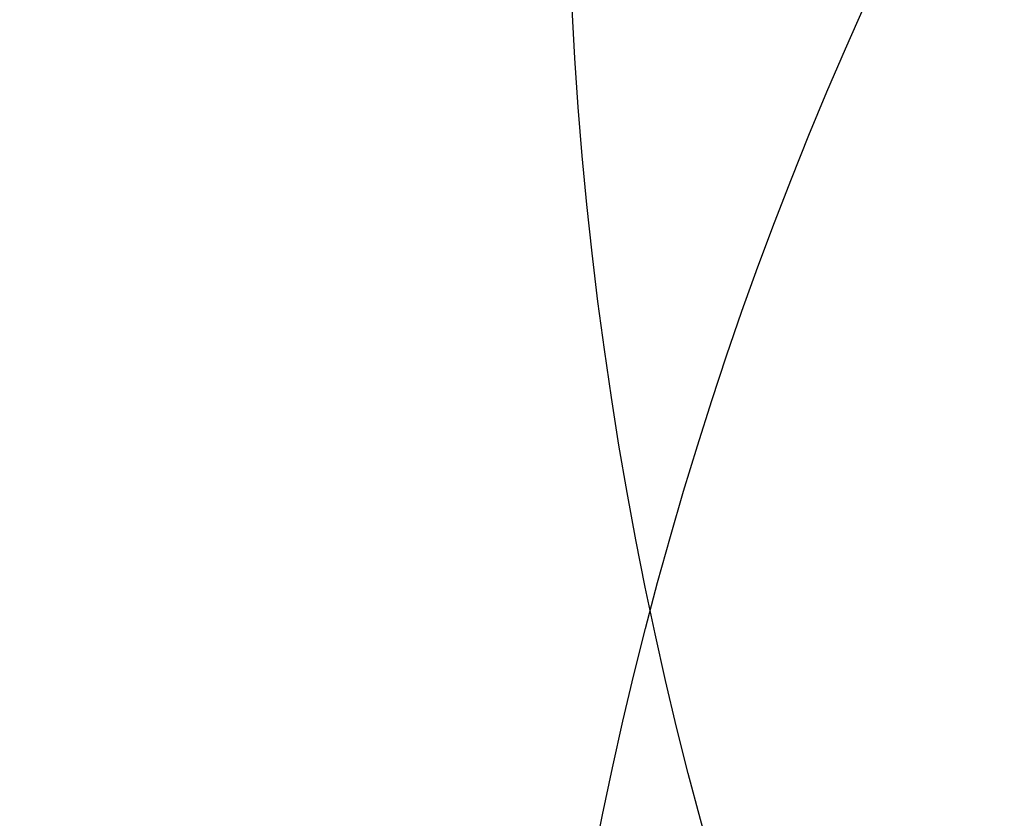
# Model space of a CAD drawing. Header units: millimetres. Extents: x -27714 to -5776, y 5810 to 9208.
# Tile 39 of 256: x -25634 to -25596, y 7040 to 7071. Entities that reach past the tile are written whole.
import ezdxf

# ---------------------------------------------------------------- set-up
doc = ezdxf.new("R2010")
doc.units = ezdxf.units.MM
for name, color, linetype in [('TEXTO', 7, 'Continuous'), ('TEXTO @ 100', 7, 'Continuous'), ('TEXTO @ 200', 7, 'Continuous'), ('TEXTO @ 25', 7, 'Continuous')]:
    doc.layers.add(name, color=color, linetype=linetype)

# ---------------------------------------------------------------- blocks, each defined once
blk = doc.blocks.new('SIMBOLO NOMENCLATURA')
at = {"linetype": 'Continuous'}
blk.add_circle((-30, 0), 30, dxfattribs=at)
blk = doc.blocks.new('*U147')
at = {"layer": 'TEXTO @ 100', "linetype": 'Continuous', "xscale": 20, "yscale": 20, "zscale": 20}
blk.add_blockref('SIMBOLO NOMENCLATURA', (-25314.228, 7009.918), dxfattribs=at)
at = {"layer": 'TEXTO @ 200', "linetype": 'Continuous', "xscale": 40, "yscale": 40, "zscale": 40}
blk.add_blockref('SIMBOLO NOMENCLATURA', (-25314.228, 7009.918), dxfattribs=at)
at = {"layer": 'TEXTO @ 25', "linetype": 'Continuous', "xscale": 5, "yscale": 5, "zscale": 5}
blk.add_blockref('SIMBOLO NOMENCLATURA', (-25314.228, 7009.918), dxfattribs=at)
blk = doc.blocks.new('*U151')
at = {"layer": 'TEXTO @ 100', "linetype": 'Continuous', "xscale": 20, "yscale": 20, "zscale": 20}
blk.add_blockref('SIMBOLO NOMENCLATURA', (-25312.564, 7079.25), dxfattribs=at)
at = {"layer": 'TEXTO @ 200', "linetype": 'Continuous', "xscale": 40, "yscale": 40, "zscale": 40}
blk.add_blockref('SIMBOLO NOMENCLATURA', (-25312.564, 7079.25), dxfattribs=at)
at = {"layer": 'TEXTO @ 25', "linetype": 'Continuous', "xscale": 5, "yscale": 5, "zscale": 5}
blk.add_blockref('SIMBOLO NOMENCLATURA', (-25312.564, 7079.25), dxfattribs=at)
blk = doc.blocks.new('*U155')
at = {"layer": 'TEXTO @ 200', "linetype": 'Continuous', "xscale": 40, "yscale": 40, "zscale": 40}
blk.add_blockref('SIMBOLO NOMENCLATURA', (-23654.527, 7584.979), dxfattribs=at)
blk = doc.blocks.new('*U159')
at = {"layer": 'TEXTO @ 200', "linetype": 'Continuous', "xscale": 40, "yscale": 40, "zscale": 40}
blk.add_blockref('SIMBOLO NOMENCLATURA', (-23783.068, 7189.489), dxfattribs=at)

msp = doc.modelspace()

# ---------------------------------------------------------------- block references
at = {"layer": 'TEXTO'}
for name in ['*U155', '*U159', '*U151', '*U147']:
    msp.add_blockref(name, (0, 0), dxfattribs=at)

doc.saveas('drawing.dxf')
